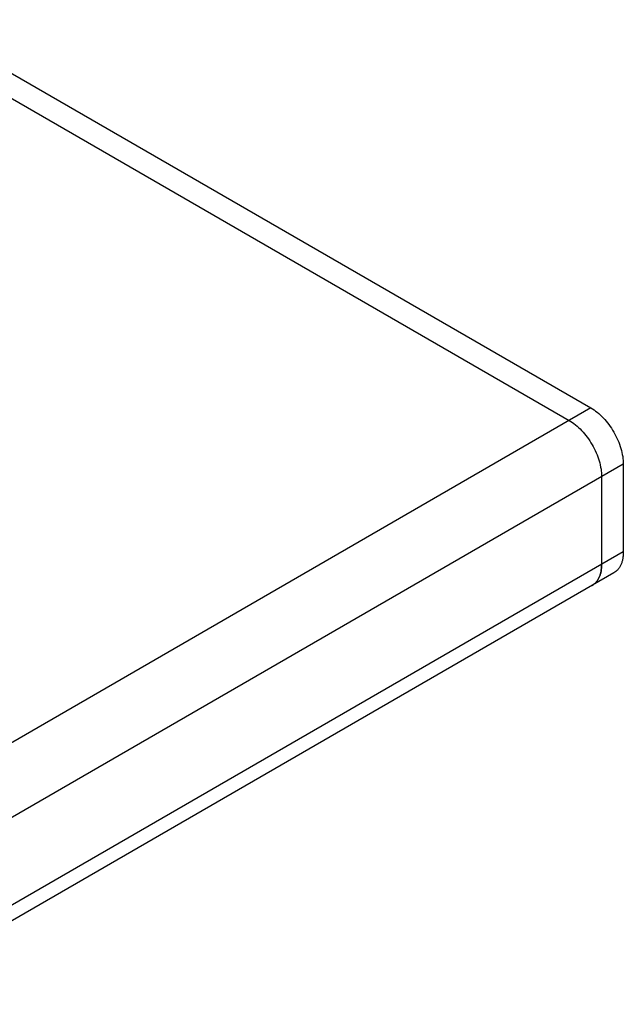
# Model space of a CAD drawing. Header units: inches. Extents: x 0 to 34, y 0 to 22.
# Tile 28 of 29: x 29.4 to 31.3, y 16.8 to 20. Entities that reach past the tile are written whole.
import ezdxf

# ---------------------------------------------------------------- set-up
doc = ezdxf.new("R2010")
doc.units = ezdxf.units.IN
doc.header["$LTSCALE"] = 1.87
doc.header["$MEASUREMENT"] = 0
doc.layers.get('0').update_dxf_attribs({"linetype": 'CONTINUOUS'})

msp = doc.modelspace()

# ---------------------------------------------------------------- linework, layer by layer
at = {"color": 7, "linetype": 'CONTINUOUS'}
for p, q in [((29.0492, 20.0207), (31.2412, 18.755)), ((28.9785, 19.9798), (31.1705, 18.7142)), ((31.2412, 18.755), (28.7987, 17.3447)), ((31.3473, 18.5713), (28.9048, 17.161)), ((31.3473, 18.5713), (31.3473, 18.2855)), ((31.2766, 18.5305), (31.2766, 18.2447)), ((31.3473, 18.2855), (28.9048, 16.8753)), ((31.3162, 18.2169), (28.8802, 16.8104))]:
    msp.add_line(p, q, dxfattribs=at)
for points, knots in [([(31.2412, 18.755), (31.2485, 18.7508), (31.2628, 18.7408), (31.2826, 18.7223), (31.3007, 18.7005), (31.3167, 18.6761), (31.3298, 18.6501), (31.3396, 18.6234), (31.3457, 18.5971), (31.3473, 18.5797), (31.3473, 18.5713)], [0, 0, 0, 0, 0.114147, 0.237336, 0.36698, 0.500006, 0.633032, 0.762673, 0.885858, 1, 1, 1, 1]), ([(31.1705, 18.7142), (31.1778, 18.71), (31.1921, 18.6999), (31.2118, 18.6815), (31.23, 18.6596), (31.246, 18.6353), (31.2591, 18.6093), (31.2689, 18.5826), (31.275, 18.5563), (31.2766, 18.5388), (31.2766, 18.5305)], [0, 0, 0, 0, 0.114147, 0.237336, 0.36698, 0.500006, 0.633032, 0.762673, 0.885858, 1, 1, 1, 1]), ([(31.3473, 18.2855), (31.3473, 18.2816), (31.347, 18.274), (31.3455, 18.263), (31.343, 18.2527), (31.3395, 18.2434), (31.335, 18.235), (31.3297, 18.2277), (31.3234, 18.2216), (31.3187, 18.2183), (31.3162, 18.2169)], [0, 0, 0, 0, 0.148479, 0.289471, 0.422749, 0.548657, 0.667994, 0.781932, 0.891987, 1, 1, 1, 1]), ([(31.2455, 18.176), (31.248, 18.1775), (31.2527, 18.1808), (31.2589, 18.1869), (31.2643, 18.1942), (31.2688, 18.2026), (31.2723, 18.2119), (31.2748, 18.2222), (31.2763, 18.2332), (31.2766, 18.2408), (31.2766, 18.2447)], [0, 0, 0, 0, 0.108013, 0.218068, 0.332006, 0.451343, 0.577251, 0.710529, 0.851521, 1, 1, 1, 1]), ([(31.2766, 18.2447), (31.2766, 18.2371), (31.2757, 18.2259), (31.2723, 18.2119), (31.2688, 18.2026), (31.2643, 18.1942), (31.2589, 18.1869), (31.2527, 18.1808), (31.248, 18.1775), (31.2455, 18.176)], [0, 0, 0, 0, 0.289244, 0.422565, 0.548512, 0.667888, 0.781862, 0.891953, 1, 1, 1, 1])]:
    msp.add_open_spline(points, degree=3, knots=knots, dxfattribs=at)

doc.saveas('drawing.dxf')
